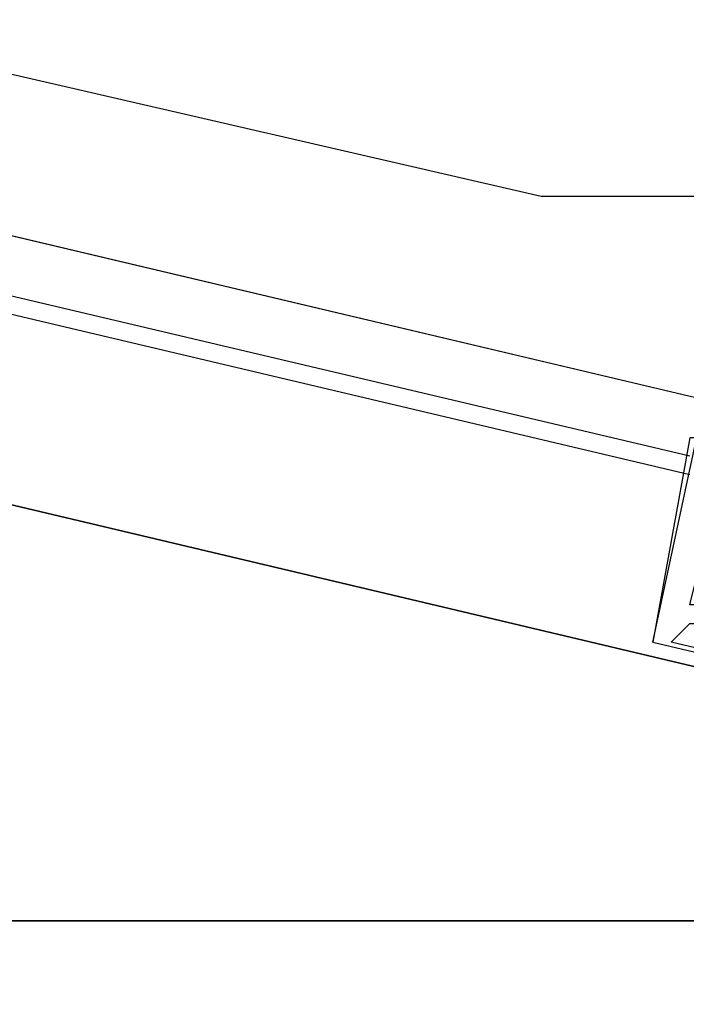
# Model space of a CAD drawing. Header units: feet. Extents: x -79 to 198, y -22 to 181.
# Tile 100 of 256: x 118.586 to 119.064, y 40.825 to 41.531. Entities that reach past the tile are written whole.
import ezdxf

# ---------------------------------------------------------------- set-up
doc = ezdxf.new("R2010")
doc.units = ezdxf.units.FT
for name, color, linetype in [('A-AREA-UNIDAD', 30, 'CONTINUOUS'), ('A-LINEA', 7, 'CONTINUOUS'), ('A-MURO-CONCRETO', 8, 'CONTINUOUS')]:
    doc.layers.add(name, color=color, linetype=linetype)

msp = doc.modelspace()

# ---------------------------------------------------------------- linework, layer by layer
at = {"layer": 'A-AREA-UNIDAD'}
msp.add_lwpolyline([(106.32, 44.32), (118.96, 41.4044), (119.808, 41.4044), (119.84, 40.32), (119.392, 38.56), (124.512, 37.3156), (124.96, 37.4044), (126.672, 40.2489), (128.032, 43.2), (129.152, 46.6844), (129.84, 50.3644), (130.048, 53.3333), (129.92, 56.4444), (128.832, 62.4889), (128.56, 65.44), (128.64, 68.96), (129.28, 72.8), (120.64, 74.7733), (120.608, 75.0044), (120.192, 75.1289), (118.848, 75.04), (104.4, 78.4889)], dxfattribs=at)
at = {"layer": 'A-LINEA'}
for p, q in [((106.2933, 44.2844), (119.08, 41.2578)), ((119.0667, 41.2178), (106.2267, 44.2444)), ((119.0667, 41.2044), (114.8933, 42.1911)), ((119.0667, 41.2044), (114.8933, 42.1911)), ((119.04, 41.0844), (119.12, 41.4578)), ((119.04, 41.0844), (119.12, 41.4578)), ((119.04, 41.0844), (119.04, 41.0844)), ((119.04, 41.0844), (119.04, 41.0844)), ((119.04, 41.0844), (119.04, 41.0844)), ((119.04, 41.0844), (119.04, 41.0844)), ((119.04, 41.0844), (119.04, 41.0844)), ((119.04, 41.0844), (119.04, 41.0844)), ((119.0533, 41.0844), (119.0533, 41.0844)), ((119.0533, 41.0844), (119.0533, 41.0844)), ((119.0533, 41.0844), (119.0533, 41.0844)), ((119.0533, 41.0844), (119.0533, 41.0844)), ((119.0533, 41.0844), (119.0533, 41.0844)), ((119.0533, 41.0844), (119.0533, 41.0844))]:
    msp.add_line(p, q, dxfattribs=at)
for points in [[(114.32, 39.9911), (114.8533, 42.2578), (119.08, 41.2578)], [(114.32, 39.9911), (114.8533, 42.2578), (119.08, 41.2578)], [(115, 42.0311), (119.84, 40.8844), (119.16, 37.9644), (114.3067, 39.1111), (115, 42.0311)], [(114.3067, 39.1111), (119.16, 37.9644), (119.84, 40.8844), (115, 42.0311), (114.3067, 39.1111)], [(119.1067, 41.3111), (119.0933, 41.2311), (119.0667, 41.2311), (119.04, 41.0844), (119.72, 40.9244)], [(119.1067, 41.3111), (119.0933, 41.2311), (119.0667, 41.2311), (119.04, 41.0844), (119.72, 40.9244)], [(119.1067, 41.3111), (119.0933, 41.2311), (119.0667, 41.2311), (119.04, 41.0844), (119.72, 40.9244)], [(119.1067, 41.3111), (119.0933, 41.2311), (119.0667, 41.2311), (119.04, 41.0844), (119.72, 40.9244)], [(119.1067, 41.3111), (119.0933, 41.2311), (119.0667, 41.2311), (119.04, 41.0844), (119.72, 40.9244)], [(119.1067, 41.3111), (119.0933, 41.2311), (119.0667, 41.2311), (119.04, 41.0844), (119.72, 40.9244)], [(119.5067, 40.9911), (119.5067, 40.9778), (119.0533, 41.0844), (119.0667, 41.0978), (119.08, 41.0978), (119.08, 41.1111), (119.0667, 41.1111), (119.0933, 41.2178), (119.1067, 41.2178), (119.12, 41.2978), (119.1333, 41.2978), (119.12, 41.3111)], [(119.5067, 40.9911), (119.5067, 40.9778), (119.0533, 41.0844), (119.0667, 41.0978), (119.08, 41.0978), (119.08, 41.1111), (119.0667, 41.1111), (119.0933, 41.2178), (119.1067, 41.2178), (119.12, 41.2978), (119.1333, 41.2978), (119.12, 41.3111)], [(119.5067, 40.9911), (119.5067, 40.9778), (119.0533, 41.0844), (119.0667, 41.0978), (119.08, 41.0978), (119.08, 41.1111), (119.0667, 41.1111), (119.0933, 41.2178), (119.1067, 41.2178), (119.12, 41.2978), (119.1333, 41.2978), (119.12, 41.3111)], [(119.5067, 40.9911), (119.5067, 40.9778), (119.0533, 41.0844), (119.0667, 41.0978), (119.08, 41.0978), (119.08, 41.1111), (119.0667, 41.1111), (119.0933, 41.2178), (119.1067, 41.2178), (119.12, 41.2978), (119.1333, 41.2978), (119.12, 41.3111)], [(119.5067, 40.9911), (119.5067, 40.9778), (119.0533, 41.0844), (119.0667, 41.0978), (119.08, 41.0978), (119.08, 41.1111), (119.0667, 41.1111), (119.0933, 41.2178), (119.1067, 41.2178), (119.12, 41.2978), (119.1333, 41.2978), (119.12, 41.3111)], [(119.5067, 40.9911), (119.5067, 40.9778), (119.0533, 41.0844), (119.0667, 41.0978), (119.08, 41.0978), (119.08, 41.1111), (119.0667, 41.1111), (119.0933, 41.2178), (119.1067, 41.2178), (119.12, 41.2978), (119.1333, 41.2978), (119.12, 41.3111)]]:
    msp.add_lwpolyline(points, dxfattribs=at)
at = {"layer": 'A-MURO-CONCRETO'}
for points in [[(115, 42.0311), (119.84, 40.8844), (114.72, 40.8844), (115, 42.0311), (115, 42.0311)], [(114.72, 40.8844), (119.84, 40.8844), (119.4267, 39.1111), (114.72, 40.8844), (114.72, 40.8844)]]:
    msp.add_lwpolyline(points, dxfattribs=at)

doc.saveas('drawing.dxf')
